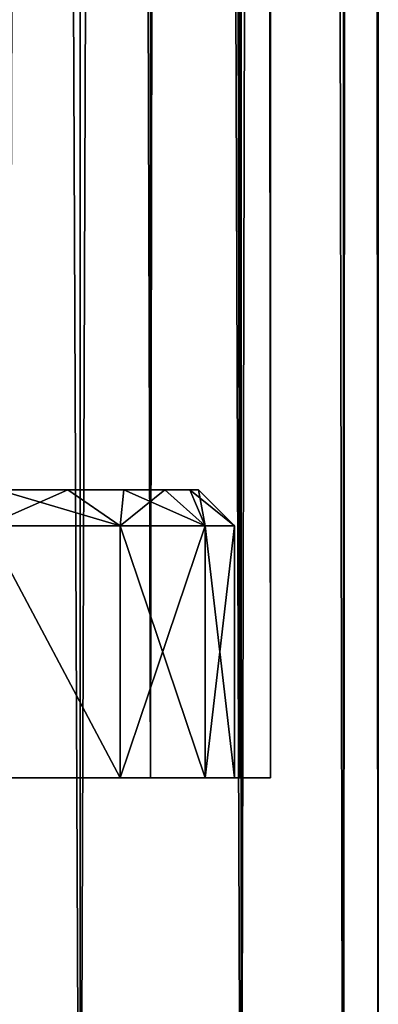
# Model space of a CAD drawing. Header units: millimetres. Extents: x -144 to 364, y -408 to 1133.
# Tile 172 of 256: x 7 to 12, y 47 to 60. Entities that reach past the tile are written whole.
import ezdxf

# ---------------------------------------------------------------- set-up
doc = ezdxf.new("R2010")
doc.units = ezdxf.units.MM
doc.header["$LTSCALE"] = 41.718519
for name, color, linetype in [('406', 7, 'CONTINUOUS'), ('407', 7, 'CONTINUOUS'), ('408', 7, 'CONTINUOUS'), ('415', 7, 'CONTINUOUS'), ('416', 7, 'CONTINUOUS'), ('417', 7, 'CONTINUOUS'), ('421', 7, 'CONTINUOUS'), ('422', 7, 'CONTINUOUS'), ('439', 7, 'CONTINUOUS'), ('440', 7, 'CONTINUOUS')]:
    doc.layers.add(name, color=color, linetype=linetype)

msp = doc.modelspace()

# ---------------------------------------------------------------- linework, layer by layer
at = {"layer": '406', "color": 7, "linetype": 'CONTINUOUS', "true_color": 0xaaaaaa}
for points in [[(6.549, 49.75, 7.558), (8.413, 49.75, 5.406), (6.549, 53.25, 7.557), (6.549, 49.75, 7.558)], [(6.549, 53.25, 7.557), (8.413, 49.75, 5.406), (8.413, 53.25, 5.406), (6.549, 53.25, 7.557)], [(8.413, 49.75, 5.406), (9.595, 49.75, 2.817), (8.413, 53.25, 5.406), (8.413, 49.75, 5.406)], [(8.413, 53.25, 5.406), (9.595, 49.75, 2.817), (9.595, 53.25, 2.817), (8.413, 53.25, 5.406)], [(10, 49.75), (10, 53.25), (9.595, 53.25, 2.817), (10, 49.75)], [(9.595, 49.75, 2.817), (10, 49.75), (9.595, 53.25, 2.817), (9.595, 49.75, 2.817)]]:
    msp.add_3dface(points, dxfattribs=at)
at = {"layer": '407', "color": 7, "linetype": 'CONTINUOUS', "true_color": 0xaaaaaa}
for points in [[(8.413, 49.75, 5.406), (6.549, 49.75, 7.558), (8.833, 49.75, 5.677), (8.413, 49.75, 5.406)], [(8.833, 49.75, 5.677), (6.549, 49.75, 7.558), (6.876, 49.75, 7.935), (8.833, 49.75, 5.677)], [(8.833, 49.75, -5.677), (6.876, 49.75, -7.935), (6.549, 49.75, -7.558), (8.833, 49.75, -5.677)], [(8.413, 49.75, -5.406), (8.833, 49.75, -5.677), (6.549, 49.75, -7.558), (8.413, 49.75, -5.406)], [(9.595, 49.75, 2.817), (8.413, 49.75, 5.406), (10.075, 49.75, 2.958), (9.595, 49.75, 2.817)], [(10.075, 49.75, 2.958), (8.413, 49.75, 5.406), (8.833, 49.75, 5.677), (10.075, 49.75, 2.958)], [(10.075, 49.75, -2.958), (8.833, 49.75, -5.677), (8.413, 49.75, -5.406), (10.075, 49.75, -2.958)], [(9.595, 49.75, -2.817), (10.075, 49.75, -2.958), (8.413, 49.75, -5.406), (9.595, 49.75, -2.817)], [(10, 49.75), (9.595, 49.75, 2.817), (10.5, 49.75), (10, 49.75)], [(10, 49.75), (10.075, 49.75, -2.958), (9.595, 49.75, -2.817), (10, 49.75)], [(10.5, 49.75), (9.595, 49.75, 2.817), (10.075, 49.75, 2.958), (10.5, 49.75)], [(10.075, 49.75, -2.958), (10, 49.75), (10.5, 49.75), (10.075, 49.75, -2.958)]]:
    msp.add_3dface(points, dxfattribs=at)
at = {"layer": '408', "color": 7, "linetype": 'CONTINUOUS', "true_color": 0xaaaaaa}
for points in [[(7.858, 696.25, 9.069), (4.985, 696.25, 10.916), (7.858, 39.15, 9.069), (7.858, 696.25, 9.069)], [(7.858, 39.15, 9.069), (4.985, 696.25, 10.916), (4.985, 39.15, 10.916), (7.858, 39.15, 9.069)], [(10.095, 696.25, 6.488), (7.858, 696.25, 9.069), (10.095, 39.15, 6.488), (10.095, 696.25, 6.488)], [(10.095, 39.15, 6.488), (7.858, 696.25, 9.069), (7.858, 39.15, 9.069), (10.095, 39.15, 6.488)], [(11.514, 696.25, 3.381), (10.095, 696.25, 6.488), (11.514, 39.15, 3.381), (11.514, 696.25, 3.381)], [(11.514, 39.15, 3.381), (10.095, 696.25, 6.488), (10.095, 39.15, 6.488), (11.514, 39.15, 3.381)], [(12, 696.25), (11.514, 696.25, 3.381), (12, 39.15), (12, 696.25)], [(12, 39.15), (11.514, 696.25, 3.381), (11.514, 39.15, 3.381), (12, 39.15)]]:
    msp.add_3dface(points, dxfattribs=at)
at = {"layer": '415', "color": 7, "linetype": 'CONTINUOUS', "true_color": 0xaaaaaa}
for points in [[(6.718, 53.75, -6.718), (-7.686, 53.75, -5.584), (7.686, 53.75, -5.584), (6.718, 53.75, -6.718)], [(7.686, 53.75, -5.584), (-7.686, 53.75, -5.584), (0, 53.75, -5.25), (7.686, 53.75, -5.584)], [(-6.718, 53.75, 6.718), (7.686, 53.75, 5.584), (-7.686, 53.75, 5.584), (-6.718, 53.75, 6.718)], [(-7.686, 53.75, 5.584), (7.686, 53.75, 5.584), (0, 53.75, 5.25), (-7.686, 53.75, 5.584)], [(6.718, 53.75, 6.718), (7.686, 53.75, 5.584), (-6.718, 53.75, 6.718), (6.718, 53.75, 6.718)], [(1.601, 53.75, -5), (7.686, 53.75, -5.584), (0, 53.75, -5.25), (1.601, 53.75, -5)], [(7.686, 53.75, 5.584), (2.887, 53.75, 5), (0, 53.75, 5.25), (7.686, 53.75, 5.584)], [(2.887, 53.75, -5), (7.686, 53.75, -5.584), (1.601, 53.75, -5), (2.887, 53.75, -5)], [(8.465, 53.75, -4.313), (7.686, 53.75, -5.584), (2.887, 53.75, -5), (8.465, 53.75, -4.313)], [(3.53, 53.75, -3.886), (8.465, 53.75, -4.313), (2.887, 53.75, -5), (3.53, 53.75, -3.886)], [(7.686, 53.75, 5.584), (8.465, 53.75, 4.313), (2.887, 53.75, 5), (7.686, 53.75, 5.584)], [(2.887, 53.75, 5), (8.465, 53.75, 4.313), (3.53, 53.75, 3.886), (2.887, 53.75, 5)], [(9.035, 53.75, -2.936), (8.465, 53.75, -4.313), (3.53, 53.75, -3.886), (9.035, 53.75, -2.936)], [(4.547, 53.75, -2.625), (9.035, 53.75, -2.936), (3.53, 53.75, -3.886), (4.547, 53.75, -2.625)], [(8.465, 53.75, 4.313), (9.035, 53.75, 2.936), (3.53, 53.75, 3.886), (8.465, 53.75, 4.313)], [(3.53, 53.75, 3.886), (9.035, 53.75, 2.936), (4.547, 53.75, 2.625), (3.53, 53.75, 3.886)], [(9.383, 53.75, -1.486), (9.035, 53.75, -2.936), (4.547, 53.75, -2.625), (9.383, 53.75, -1.486)], [(5.131, 53.75, -1.114), (9.383, 53.75, -1.486), (4.547, 53.75, -2.625), (5.131, 53.75, -1.114)], [(9.035, 53.75, 2.936), (9.383, 53.75, 1.486), (4.547, 53.75, 2.625), (9.035, 53.75, 2.936)], [(4.547, 53.75, 2.625), (9.383, 53.75, 1.486), (5.131, 53.75, 1.114), (4.547, 53.75, 2.625)], [(5.774, 53.75), (9.383, 53.75, -1.486), (5.131, 53.75, -1.114), (5.774, 53.75)], [(9.383, 53.75, 1.486), (9.5, 53.75), (5.131, 53.75, 1.114), (9.383, 53.75, 1.486)], [(5.131, 53.75, 1.114), (9.5, 53.75), (5.774, 53.75), (5.131, 53.75, 1.114)], [(9.5, 53.75), (9.383, 53.75, -1.486), (5.774, 53.75), (9.5, 53.75)]]:
    msp.add_3dface(points, dxfattribs=at)
at = {"layer": '416', "color": 7, "linetype": 'CONTINUOUS', "true_color": 0xaaaaaa}
for points in [[(8.413, 49.75, -5.406), (6.549, 49.75, -7.558), (6.549, 53.25, -7.557), (8.413, 49.75, -5.406)], [(8.413, 53.25, -5.406), (8.413, 49.75, -5.406), (6.549, 53.25, -7.557), (8.413, 53.25, -5.406)], [(9.595, 49.75, -2.817), (8.413, 49.75, -5.406), (9.595, 53.25, -2.817), (9.595, 49.75, -2.817)], [(9.595, 53.25, -2.817), (8.413, 49.75, -5.406), (8.413, 53.25, -5.406), (9.595, 53.25, -2.817)], [(10, 53.25), (10, 49.75), (9.595, 49.75, -2.817), (10, 53.25)], [(10, 53.25), (9.595, 49.75, -2.817), (9.595, 53.25, -2.817), (10, 53.25)]]:
    msp.add_3dface(points, dxfattribs=at)
at = {"layer": '417', "color": 7, "linetype": 'CONTINUOUS', "true_color": 0xaaaaaa}
for points in [[(7.858, 39.15, -9.069), (4.985, 39.15, -10.916), (7.858, 696.25, -9.069), (7.858, 39.15, -9.069)], [(7.858, 696.25, -9.069), (4.985, 39.15, -10.916), (4.985, 696.25, -10.916), (7.858, 696.25, -9.069)], [(10.095, 39.15, -6.488), (7.858, 39.15, -9.069), (10.095, 696.25, -6.488), (10.095, 39.15, -6.488)], [(10.095, 696.25, -6.488), (7.858, 39.15, -9.069), (7.858, 696.25, -9.069), (10.095, 696.25, -6.488)], [(11.514, 39.15, -3.381), (10.095, 39.15, -6.488), (11.514, 696.25, -3.381), (11.514, 39.15, -3.381)], [(11.514, 696.25, -3.381), (10.095, 39.15, -6.488), (10.095, 696.25, -6.488), (11.514, 696.25, -3.381)], [(12, 696.25), (12, 39.15), (11.514, 39.15, -3.381), (12, 696.25)], [(12, 696.25), (11.514, 39.15, -3.381), (11.514, 696.25, -3.381), (12, 696.25)]]:
    msp.add_3dface(points, dxfattribs=at)
at = {"layer": '421', "color": 7, "linetype": 'CONTINUOUS', "true_color": 0xaaaaaa}
for points in [[(6.549, 53.25, 7.557), (8.413, 53.25, 5.406), (6.718, 53.75, 6.718), (6.549, 53.25, 7.557)], [(8.413, 53.25, 5.406), (7.686, 53.75, 5.584), (6.718, 53.75, 6.718), (8.413, 53.25, 5.406)], [(8.413, 53.25, 5.406), (8.465, 53.75, 4.313), (7.686, 53.75, 5.584), (8.413, 53.25, 5.406)], [(8.413, 53.25, 5.406), (9.595, 53.25, 2.817), (8.465, 53.75, 4.313), (8.413, 53.25, 5.406)], [(9.595, 53.25, 2.817), (9.035, 53.75, 2.936), (8.465, 53.75, 4.313), (9.595, 53.25, 2.817)], [(9.595, 53.25, 2.817), (9.383, 53.75, 1.486), (9.035, 53.75, 2.936), (9.595, 53.25, 2.817)], [(9.595, 53.25, 2.817), (10, 53.25), (9.383, 53.75, 1.486), (9.595, 53.25, 2.817)], [(10, 53.25), (9.5, 53.75), (9.383, 53.75, 1.486), (10, 53.25)]]:
    msp.add_3dface(points, dxfattribs=at)
at = {"layer": '422', "color": 7, "linetype": 'CONTINUOUS', "true_color": 0xaaaaaa}
for points in [[(6.718, 53.75, -6.718), (7.686, 53.75, -5.584), (6.549, 53.25, -7.557), (6.718, 53.75, -6.718)], [(7.686, 53.75, -5.584), (8.413, 53.25, -5.406), (6.549, 53.25, -7.557), (7.686, 53.75, -5.584)], [(7.686, 53.75, -5.584), (8.465, 53.75, -4.313), (8.413, 53.25, -5.406), (7.686, 53.75, -5.584)], [(8.465, 53.75, -4.313), (9.035, 53.75, -2.936), (8.413, 53.25, -5.406), (8.465, 53.75, -4.313)], [(9.035, 53.75, -2.936), (9.595, 53.25, -2.817), (8.413, 53.25, -5.406), (9.035, 53.75, -2.936)], [(9.035, 53.75, -2.936), (9.383, 53.75, -1.486), (9.595, 53.25, -2.817), (9.035, 53.75, -2.936)], [(9.383, 53.75, -1.486), (9.5, 53.75), (9.595, 53.25, -2.817), (9.383, 53.75, -1.486)], [(9.5, 53.75), (10, 53.25), (9.595, 53.25, -2.817), (9.5, 53.75)]]:
    msp.add_3dface(points, dxfattribs=at)
at = {"layer": '439', "color": 7, "linetype": 'CONTINUOUS', "true_color": 0xaaaaaa}
for points in [[(8.833, 49.75, 5.677), (6.876, 49.75, 7.935), (8.833, 702.75, 5.677), (8.833, 49.75, 5.677)], [(6.876, 49.75, 7.935), (6.876, 702.75, 7.935), (8.833, 702.75, 5.677), (6.876, 49.75, 7.935)], [(10.075, 49.75, 2.958), (8.833, 49.75, 5.677), (10.075, 702.75, 2.958), (10.075, 49.75, 2.958)], [(8.833, 49.75, 5.677), (8.833, 702.75, 5.677), (10.075, 702.75, 2.958), (8.833, 49.75, 5.677)], [(10.5, 702.75), (10.075, 49.75, 2.958), (10.075, 702.75, 2.958), (10.5, 702.75)], [(10.075, 49.75, 2.958), (10.5, 702.75), (10.5, 376.25), (10.075, 49.75, 2.958)], [(10.5, 49.75), (10.075, 49.75, 2.958), (10.5, 376.25), (10.5, 49.75)]]:
    msp.add_3dface(points, dxfattribs=at)
at = {"layer": '440', "color": 7, "linetype": 'CONTINUOUS', "true_color": 0xaaaaaa}
for points in [[(6.876, 49.75, -7.935), (8.833, 49.75, -5.677), (6.876, 702.75, -7.935), (6.876, 49.75, -7.935)], [(8.833, 49.75, -5.677), (8.833, 702.75, -5.677), (6.876, 702.75, -7.935), (8.833, 49.75, -5.677)], [(8.833, 49.75, -5.677), (10.075, 49.75, -2.958), (8.833, 702.75, -5.677), (8.833, 49.75, -5.677)], [(10.075, 49.75, -2.958), (10.075, 702.75, -2.958), (8.833, 702.75, -5.677), (10.075, 49.75, -2.958)], [(10.075, 49.75, -2.958), (10.5, 49.75), (10.075, 702.75, -2.958), (10.075, 49.75, -2.958)], [(10.075, 702.75, -2.958), (10.5, 49.75), (10.5, 376.25), (10.075, 702.75, -2.958)]]:
    msp.add_3dface(points, dxfattribs=at)

doc.saveas('drawing.dxf')
